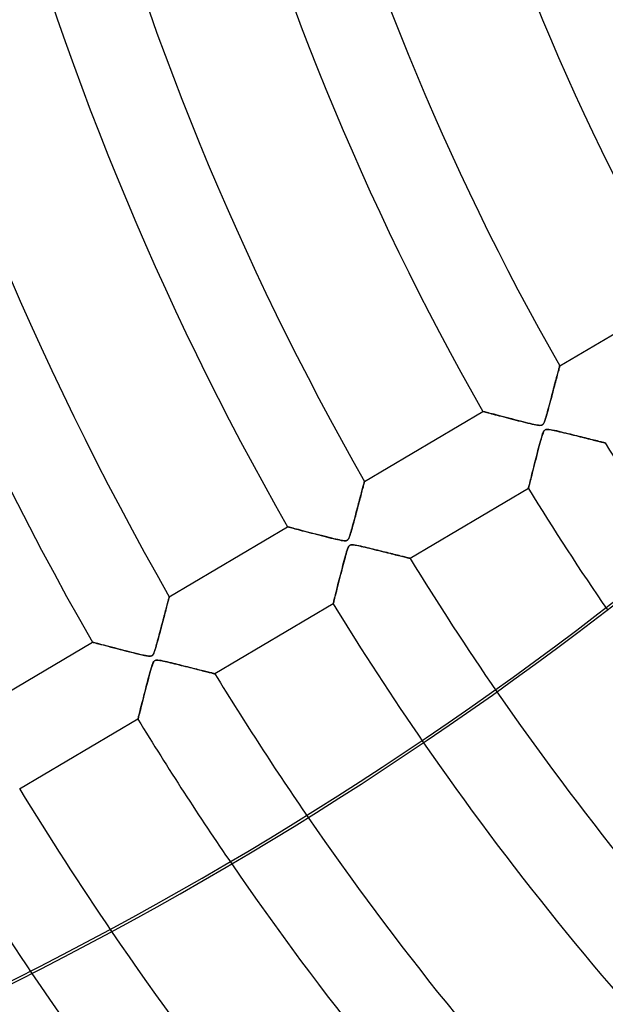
# Model space of a CAD drawing. Header units: millimetres. Extents: x -625 to 625, y -625 to 625.
# Tile 5 of 59: x -320 to -255, y -219 to -109. Entities that reach past the tile are written whole.
import ezdxf

# ---------------------------------------------------------------- set-up
doc = ezdxf.new("R2010")
doc.units = ezdxf.units.MM
doc.layers.add('HIDDEN', color=7, linetype='Continuous')
doc.layers.add('THICK', color=7, linetype='Continuous')

msp = doc.modelspace()

# ---------------------------------------------------------------- linework, layer by layer
at = {"layer": 'HIDDEN'}
for p, q in [((-259.79, -147.83), (-246.58, -140.02)), ((-259.95, -148.42), (-259.99, -148.56)), ((-259.97, -148.51), (-259.94, -148.38)), ((-259.91, -148.29), (-259.95, -148.42)), ((-259.94, -148.38), (-259.91, -148.25)), ((-259.91, -148.25), (-259.88, -148.15)), ((-259.88, -148.17), (-259.91, -148.29)), ((-259.88, -148.15), (-259.85, -148.05)), ((-259.86, -148.07), (-259.88, -148.17)), ((-259.83, -147.99), (-259.86, -148.07)), ((-259.85, -148.05), (-259.83, -147.97)), ((-259.83, -147.97), (-259.82, -147.91)), ((-259.82, -147.92), (-259.83, -147.99)), ((-259.8, -147.87), (-259.82, -147.92)), ((-259.82, -147.91), (-259.8, -147.87)), ((-259.79, -147.83), (-259.8, -147.84)), ((-259.8, -147.84), (-259.79, -147.83)), ((-259.8, -147.84), (-259.8, -147.87)), ((-259.8, -147.87), (-259.8, -147.84)), ((-260.3, -149.74), (-260.25, -149.53)), ((-260.22, -149.44), (-260.28, -149.64)), ((-260.25, -149.53), (-260.2, -149.34)), ((-260.17, -149.25), (-260.22, -149.44)), ((-260.2, -149.34), (-260.15, -149.16)), ((-260.12, -149.06), (-260.17, -149.25)), ((-260.15, -149.16), (-260.1, -148.98)), ((-260.07, -148.88), (-260.12, -149.06)), ((-260.1, -148.98), (-260.06, -148.81)), ((-260.03, -148.71), (-260.07, -148.88)), ((-260.06, -148.81), (-260.01, -148.66)), ((-259.99, -148.56), (-260.03, -148.71)), ((-260.01, -148.66), (-259.97, -148.51)), ((-260.6, -150.87), (-260.54, -150.62)), ((-260.51, -150.52), (-260.57, -150.75)), ((-260.54, -150.62), (-260.47, -150.39)), ((-260.45, -150.29), (-260.51, -150.52)), ((-260.47, -150.39), (-260.41, -150.16)), ((-260.39, -150.07), (-260.45, -150.29)), ((-260.41, -150.16), (-260.36, -149.95)), ((-260.33, -149.85), (-260.39, -150.07)), ((-260.36, -149.95), (-260.3, -149.74)), ((-260.28, -149.64), (-260.33, -149.85)), ((-260.82, -151.71), (-260.89, -151.96)), ((-260.87, -151.9), (-260.8, -151.63)), ((-260.76, -151.47), (-260.82, -151.71)), ((-260.8, -151.63), (-260.73, -151.37)), ((-260.69, -151.22), (-260.76, -151.47)), ((-260.73, -151.37), (-260.67, -151.11)), ((-260.63, -150.98), (-260.69, -151.22)), ((-260.67, -151.11), (-260.6, -150.87)), ((-260.57, -150.75), (-260.63, -150.98)), ((-261.09, -152.72), (-261.16, -152.97)), ((-261.15, -152.91), (-261.08, -152.68)), ((-261.03, -152.47), (-261.09, -152.72)), ((-261.08, -152.68), (-261.02, -152.43)), ((-260.96, -152.21), (-261.03, -152.47)), ((-261.02, -152.43), (-260.95, -152.17)), ((-260.89, -151.96), (-260.96, -152.21)), ((-260.95, -152.17), (-260.87, -151.9)), ((-281.59, -160.73), (-268.38, -152.91)), ((-268.37, -152.92), (-268.38, -152.91)), ((-268.38, -152.91), (-268.37, -152.92)), ((-268.33, -152.93), (-268.37, -152.92)), ((-268.37, -152.92), (-268.33, -152.93)), ((-268.26, -152.95), (-268.33, -152.93)), ((-268.33, -152.93), (-268.27, -152.94)), ((-268.27, -152.94), (-268.18, -152.97)), ((-268.16, -152.97), (-268.26, -152.95)), ((-268.18, -152.97), (-268.07, -153)), ((-268.04, -153), (-268.16, -152.97)), ((-268.07, -153), (-267.93, -153.03)), ((-267.9, -153.04), (-268.04, -153)), ((-267.93, -153.03), (-267.78, -153.07)), ((-267.73, -153.09), (-267.9, -153.04)), ((-267.78, -153.07), (-267.61, -153.12)), ((-267.55, -153.13), (-267.73, -153.09)), ((-267.61, -153.12), (-267.43, -153.17)), ((-267.35, -153.19), (-267.55, -153.13)), ((-267.43, -153.17), (-267.22, -153.22)), ((-267.13, -153.24), (-267.35, -153.19)), ((-267.22, -153.22), (-267.01, -153.28)), ((-266.89, -153.31), (-267.13, -153.24)), ((-267.01, -153.28), (-266.78, -153.34)), ((-266.64, -153.37), (-266.89, -153.31)), ((-266.78, -153.34), (-266.54, -153.4)), ((-266.37, -153.44), (-266.64, -153.37)), ((-266.54, -153.4), (-266.3, -153.46)), ((-266.09, -153.52), (-266.37, -153.44)), ((-266.3, -153.46), (-266.04, -153.53)), ((-265.79, -153.59), (-266.09, -153.52)), ((-266.04, -153.53), (-265.78, -153.6)), ((-265.48, -153.67), (-265.79, -153.59)), ((-265.78, -153.6), (-265.51, -153.67)), ((-265.51, -153.67), (-265.24, -153.74)), ((-265.15, -153.76), (-265.48, -153.67)), ((-265.24, -153.74), (-264.96, -153.81)), ((-264.82, -153.84), (-265.15, -153.76)), ((-264.96, -153.81), (-264.69, -153.88)), ((-264.5, -153.93), (-264.82, -153.84)), ((-264.69, -153.88), (-264.42, -153.95)), ((-264.19, -154), (-264.5, -153.93)), ((-264.42, -153.95), (-264.15, -154.01)), ((-263.89, -154.08), (-264.19, -154)), ((-261.44, -153.92), (-261.51, -154.09)), ((-261.51, -154.09), (-261.46, -153.97)), ((-261.46, -153.97), (-261.42, -153.84)), ((-261.38, -153.71), (-261.44, -153.92)), ((-261.42, -153.84), (-261.37, -153.69)), ((-261.31, -153.48), (-261.38, -153.71)), ((-261.37, -153.69), (-261.32, -153.52)), ((-261.32, -153.52), (-261.27, -153.34)), ((-261.23, -153.23), (-261.31, -153.48)), ((-261.27, -153.34), (-261.21, -153.13)), ((-261.16, -152.97), (-261.23, -153.23)), ((-261.21, -153.13), (-261.15, -152.91)), ((-264.15, -154.01), (-263.88, -154.08)), ((-263.6, -154.15), (-263.89, -154.08)), ((-263.88, -154.08), (-263.62, -154.15)), ((-263.62, -154.15), (-263.36, -154.21)), ((-263.34, -154.22), (-263.6, -154.15)), ((-263.36, -154.21), (-263.11, -154.27)), ((-263.09, -154.28), (-263.34, -154.22)), ((-263.11, -154.27), (-262.87, -154.33)), ((-262.87, -154.33), (-263.09, -154.28)), ((-262.67, -154.37), (-262.87, -154.33)), ((-262.87, -154.33), (-262.65, -154.38)), ((-262.49, -154.41), (-262.67, -154.37)), ((-262.65, -154.38), (-262.45, -154.42)), ((-262.32, -154.44), (-262.49, -154.41)), ((-262.45, -154.42), (-262.28, -154.45)), ((-262.17, -154.46), (-262.32, -154.44)), ((-262.28, -154.45), (-262.12, -154.47)), ((-262.03, -154.48), (-262.17, -154.46)), ((-262.12, -154.47), (-262, -154.48)), ((-261.92, -154.48), (-262.03, -154.48)), ((-262, -154.48), (-261.89, -154.47)), ((-261.82, -154.46), (-261.92, -154.48)), ((-261.89, -154.47), (-261.8, -154.45)), ((-261.75, -154.43), (-261.82, -154.46)), ((-261.8, -154.45), (-261.73, -154.42)), ((-261.68, -154.38), (-261.75, -154.43)), ((-261.73, -154.42), (-261.67, -154.37)), ((-261.63, -154.32), (-261.68, -154.38)), ((-261.67, -154.37), (-261.61, -154.3)), ((-261.57, -154.22), (-261.63, -154.32)), ((-261.61, -154.3), (-261.56, -154.21)), ((-261.55, -155.1), (-261.6, -155.2)), ((-261.59, -155.17), (-261.53, -155.08)), ((-261.51, -154.09), (-261.57, -154.22)), ((-261.56, -154.21), (-261.51, -154.09)), ((-261.49, -155.03), (-261.55, -155.1)), ((-261.53, -155.08), (-261.47, -155.01)), ((-261.43, -154.98), (-261.49, -155.03)), ((-261.47, -155.01), (-261.41, -154.96)), ((-261.35, -154.94), (-261.43, -154.98)), ((-261.41, -154.96), (-261.33, -154.93)), ((-261.27, -154.92), (-261.35, -154.94)), ((-261.33, -154.93), (-261.25, -154.92)), ((-261.16, -154.92), (-261.27, -154.92)), ((-261.25, -154.92), (-261.14, -154.92)), ((-261.01, -154.93), (-261.16, -154.92)), ((-261.14, -154.92), (-261.02, -154.93)), ((-261.02, -154.93), (-260.89, -154.95)), ((-260.83, -154.96), (-261.01, -154.93)), ((-260.89, -154.95), (-260.75, -154.97)), ((-260.62, -155), (-260.83, -154.96)), ((-260.75, -154.97), (-260.6, -155)), ((-260.38, -155.05), (-260.62, -155)), ((-260.6, -155), (-260.43, -155.04)), ((-260.43, -155.04), (-260.24, -155.08)), ((-260.12, -155.1), (-260.38, -155.05)), ((-260.24, -155.08), (-260.03, -155.13)), ((-259.87, -155.16), (-260.12, -155.1)), ((-261.87, -156), (-261.94, -156.22)), ((-261.94, -156.24), (-261.88, -156.01)), ((-261.88, -156.01), (-261.81, -155.79)), ((-261.82, -155.81), (-261.87, -156)), ((-261.77, -155.63), (-261.82, -155.81)), ((-261.81, -155.79), (-261.75, -155.6)), ((-261.71, -155.47), (-261.77, -155.63)), ((-261.75, -155.6), (-261.7, -155.43)), ((-261.66, -155.33), (-261.71, -155.47)), ((-261.7, -155.43), (-261.64, -155.29)), ((-261.6, -155.2), (-261.66, -155.33)), ((-261.64, -155.29), (-261.59, -155.17)), ((-260.03, -155.13), (-259.81, -155.18)), ((-259.61, -155.23), (-259.87, -155.16)), ((-259.81, -155.18), (-259.57, -155.24)), ((-259.36, -155.29), (-259.61, -155.23)), ((-259.57, -155.24), (-259.32, -155.3)), ((-259.1, -155.35), (-259.36, -155.29)), ((-259.32, -155.3), (-259.06, -155.36)), ((-258.85, -155.41), (-259.1, -155.35)), ((-259.06, -155.36), (-258.79, -155.43)), ((-258.6, -155.47), (-258.85, -155.41)), ((-258.79, -155.43), (-258.52, -155.49)), ((-258.35, -155.53), (-258.6, -155.47)), ((-258.52, -155.49), (-258.26, -155.56)), ((-258.11, -155.6), (-258.35, -155.53)), ((-258.26, -155.56), (-258, -155.62)), ((-257.87, -155.66), (-258.11, -155.6)), ((-258, -155.62), (-257.75, -155.68)), ((-257.63, -155.71), (-257.87, -155.66)), ((-257.75, -155.68), (-257.51, -155.74)), ((-257.4, -155.77), (-257.63, -155.71)), ((-257.51, -155.74), (-257.27, -155.8)), ((-257.17, -155.83), (-257.4, -155.77)), ((-257.27, -155.8), (-257.04, -155.86)), ((-256.95, -155.88), (-257.17, -155.83)), ((-257.04, -155.86), (-256.83, -155.91)), ((-256.73, -155.94), (-256.95, -155.88)), ((-256.83, -155.91), (-256.61, -155.97)), ((-256.52, -155.99), (-256.73, -155.94)), ((-256.61, -155.97), (-256.41, -156.02)), ((-256.32, -156.04), (-256.52, -155.99)), ((-256.41, -156.02), (-256.22, -156.06)), ((-256.12, -156.09), (-256.32, -156.04)), ((-256.22, -156.06), (-256.03, -156.11)), ((-255.94, -156.14), (-256.12, -156.09)), ((-256.03, -156.11), (-255.86, -156.15)), ((-255.76, -156.18), (-255.94, -156.14)), ((-255.86, -156.15), (-255.69, -156.2)), ((-255.59, -156.22), (-255.76, -156.18)), ((-255.69, -156.2), (-255.53, -156.24)), ((-262.29, -157.55), (-262.22, -157.28)), ((-262.15, -157.02), (-262.23, -157.32)), ((-262.22, -157.28), (-262.15, -157.01)), ((-262.08, -156.74), (-262.15, -157.02)), ((-262.15, -157.01), (-262.08, -156.75)), ((-262, -156.47), (-262.08, -156.74)), ((-262.08, -156.75), (-262.01, -156.49)), ((-262.01, -156.49), (-261.94, -156.24)), ((-261.94, -156.22), (-262, -156.47)), ((-255.43, -156.26), (-255.59, -156.22)), ((-255.53, -156.24), (-255.38, -156.27)), ((-255.29, -156.3), (-255.43, -156.26)), ((-255.38, -156.27), (-255.25, -156.31)), ((-255.16, -156.33), (-255.29, -156.3)), ((-255.25, -156.31), (-255.13, -156.34)), ((-255.04, -156.36), (-255.16, -156.33)), ((-255.13, -156.34), (-255.02, -156.36)), ((-254.94, -156.38), (-255.04, -156.36)), ((-255.02, -156.36), (-254.92, -156.39)), ((-254.86, -156.4), (-254.94, -156.38)), ((-254.92, -156.39), (-254.85, -156.4)), ((-254.79, -156.42), (-254.86, -156.4)), ((-254.85, -156.4), (-254.78, -156.42)), ((-254.74, -156.43), (-254.79, -156.42)), ((-254.78, -156.42), (-254.74, -156.43)), ((-254.74, -156.43), (-254.71, -156.44)), ((-254.71, -156.44), (-254.74, -156.43)), ((-254.71, -156.44), (-254.7, -156.44)), ((-254.7, -156.44), (-254.71, -156.44)), ((-262.57, -158.64), (-262.5, -158.37)), ((-262.48, -158.28), (-262.56, -158.6)), ((-262.5, -158.37), (-262.43, -158.09)), ((-262.39, -157.95), (-262.48, -158.28)), ((-262.43, -158.09), (-262.36, -157.82)), ((-262.31, -157.63), (-262.39, -157.95)), ((-262.36, -157.82), (-262.29, -157.55)), ((-262.23, -157.32), (-262.31, -157.63)), ((-262.79, -159.5), (-262.86, -159.77)), ((-262.83, -159.67), (-262.77, -159.43)), ((-262.72, -159.22), (-262.79, -159.5)), ((-262.77, -159.43), (-262.7, -159.17)), ((-262.64, -158.92), (-262.72, -159.22)), ((-262.7, -159.17), (-262.64, -158.91)), ((-262.56, -158.6), (-262.64, -158.92)), ((-262.64, -158.91), (-262.57, -158.64)), ((-263.1, -160.75), (-263.05, -160.56)), ((-263.03, -160.48), (-263.08, -160.68)), ((-263.05, -160.56), (-263, -160.36)), ((-262.98, -160.26), (-263.03, -160.48)), ((-263, -160.36), (-262.95, -160.14)), ((-262.92, -160.02), (-262.98, -160.26)), ((-262.95, -160.14), (-262.89, -159.91)), ((-262.86, -159.77), (-262.92, -160.02)), ((-262.89, -159.91), (-262.83, -159.67)), ((-281.89, -161.84), (-281.85, -161.68)), ((-281.84, -161.64), (-281.88, -161.79)), ((-281.85, -161.68), (-281.81, -161.52)), ((-281.8, -161.49), (-281.84, -161.64)), ((-281.81, -161.52), (-281.77, -161.38)), ((-281.76, -161.36), (-281.8, -161.49)), ((-281.77, -161.38), (-281.73, -161.25)), ((-281.73, -161.23), (-281.76, -161.36)), ((-281.7, -161.12), (-281.73, -161.23)), ((-281.73, -161.25), (-281.7, -161.13)), ((-281.67, -161.02), (-281.7, -161.12)), ((-281.7, -161.13), (-281.67, -161.03)), ((-281.65, -160.93), (-281.67, -161.02)), ((-281.67, -161.03), (-281.65, -160.94)), ((-281.63, -160.86), (-281.65, -160.93)), ((-281.65, -160.94), (-281.63, -160.86)), ((-281.61, -160.8), (-281.63, -160.86)), ((-281.63, -160.86), (-281.62, -160.8)), ((-281.62, -160.8), (-281.6, -160.76)), ((-281.6, -160.76), (-281.61, -160.8)), ((-281.59, -160.73), (-281.6, -160.73)), ((-281.6, -160.73), (-281.6, -160.76)), ((-281.6, -160.76), (-281.6, -160.73)), ((-281.6, -160.73), (-281.59, -160.73)), ((-263.29, -161.52), (-276.5, -169.33)), ((-263.28, -161.46), (-263.29, -161.51)), ((-263.29, -161.51), (-263.28, -161.47)), ((-263.29, -161.52), (-263.29, -161.51)), ((-263.29, -161.51), (-263.29, -161.52)), ((-263.26, -161.39), (-263.28, -161.46)), ((-263.28, -161.47), (-263.27, -161.4)), ((-263.27, -161.4), (-263.24, -161.32)), ((-263.24, -161.3), (-263.26, -161.39)), ((-263.21, -161.17), (-263.24, -161.3)), ((-263.24, -161.32), (-263.22, -161.2)), ((-263.22, -161.2), (-263.18, -161.07)), ((-263.17, -161.03), (-263.21, -161.17)), ((-263.18, -161.07), (-263.14, -160.92)), ((-263.13, -160.86), (-263.17, -161.03)), ((-263.14, -160.92), (-263.1, -160.75)), ((-263.08, -160.68), (-263.13, -160.86)), ((-282.2, -163), (-282.14, -162.78)), ((-282.11, -162.68), (-282.17, -162.88)), ((-282.14, -162.78), (-282.09, -162.58)), ((-282.06, -162.49), (-282.11, -162.68)), ((-282.09, -162.58), (-282.03, -162.38)), ((-282.01, -162.31), (-282.06, -162.49)), ((-282.03, -162.38), (-281.98, -162.19)), ((-281.97, -162.13), (-282.01, -162.31)), ((-281.98, -162.19), (-281.94, -162.01)), ((-281.92, -161.96), (-281.97, -162.13)), ((-281.94, -162.01), (-281.89, -161.84)), ((-281.88, -161.79), (-281.92, -161.96)), ((-282.44, -163.93), (-282.38, -163.69)), ((-282.39, -163.71), (-282.44, -163.93)), ((-282.33, -163.5), (-282.39, -163.71)), ((-282.38, -163.69), (-282.32, -163.45)), ((-282.27, -163.29), (-282.33, -163.5)), ((-282.32, -163.45), (-282.26, -163.22)), ((-282.22, -163.08), (-282.27, -163.29)), ((-282.26, -163.22), (-282.2, -163)), ((-282.17, -162.88), (-282.22, -163.08)), ((-282.79, -165.24), (-282.72, -164.98)), ((-282.68, -164.82), (-282.74, -165.05)), ((-282.72, -164.98), (-282.65, -164.71)), ((-282.62, -164.6), (-282.68, -164.82)), ((-282.65, -164.71), (-282.58, -164.44)), ((-282.56, -164.37), (-282.62, -164.6)), ((-282.58, -164.44), (-282.51, -164.18)), ((-282.5, -164.15), (-282.56, -164.37)), ((-282.51, -164.18), (-282.44, -163.93)), ((-282.44, -163.93), (-282.5, -164.15)), ((-303.4, -173.62), (-290.19, -165.81)), ((-290.17, -165.81), (-290.19, -165.81)), ((-290.19, -165.81), (-290.17, -165.81)), ((-290.13, -165.82), (-290.17, -165.81)), ((-290.17, -165.81), (-290.13, -165.82)), ((-290.07, -165.84), (-290.13, -165.82)), ((-290.13, -165.82), (-290.06, -165.84)), ((-289.97, -165.86), (-290.07, -165.84)), ((-290.06, -165.84), (-289.97, -165.86)), ((-289.86, -165.89), (-289.97, -165.86)), ((-289.97, -165.86), (-289.86, -165.89)), ((-289.72, -165.93), (-289.86, -165.89)), ((-289.86, -165.89), (-289.72, -165.93)), ((-289.57, -165.97), (-289.72, -165.93)), ((-289.72, -165.93), (-289.56, -165.97)), ((-289.39, -166.02), (-289.57, -165.97)), ((-289.56, -165.97), (-289.39, -166.02)), ((-289.2, -166.07), (-289.39, -166.02)), ((-289.39, -166.02), (-289.2, -166.07)), ((-288.98, -166.12), (-289.2, -166.07)), ((-289.2, -166.07), (-288.99, -166.12)), ((-282.99, -165.97), (-283.06, -166.2)), ((-283.04, -166.16), (-282.99, -165.95)), ((-282.99, -165.95), (-282.92, -165.72)), ((-282.93, -165.74), (-282.99, -165.97)), ((-282.87, -165.51), (-282.93, -165.74)), ((-282.92, -165.72), (-282.86, -165.49)), ((-282.8, -165.28), (-282.87, -165.51)), ((-282.86, -165.49), (-282.79, -165.24)), ((-282.74, -165.05), (-282.8, -165.28)), ((-288.99, -166.12), (-288.77, -166.18)), ((-288.75, -166.18), (-288.98, -166.12)), ((-288.77, -166.18), (-288.54, -166.24)), ((-288.51, -166.25), (-288.75, -166.18)), ((-288.54, -166.24), (-288.3, -166.3)), ((-288.24, -166.32), (-288.51, -166.25)), ((-288.3, -166.3), (-288.05, -166.37)), ((-287.96, -166.39), (-288.24, -166.32)), ((-288.05, -166.37), (-287.79, -166.43)), ((-287.66, -166.47), (-287.96, -166.39)), ((-287.79, -166.43), (-287.52, -166.5)), ((-287.35, -166.55), (-287.66, -166.47)), ((-287.52, -166.5), (-287.25, -166.57)), ((-287.03, -166.63), (-287.35, -166.55)), ((-287.25, -166.57), (-286.98, -166.64)), ((-286.72, -166.71), (-287.03, -166.63)), ((-286.98, -166.64), (-286.7, -166.71)), ((-286.41, -166.79), (-286.72, -166.71)), ((-286.7, -166.71), (-286.43, -166.78)), ((-286.43, -166.78), (-286.15, -166.85)), ((-286.11, -166.87), (-286.41, -166.79)), ((-286.15, -166.85), (-285.88, -166.92)), ((-285.81, -166.94), (-286.11, -166.87)), ((-285.88, -166.92), (-285.61, -166.99)), ((-285.53, -167.01), (-285.81, -166.94)), ((-285.61, -166.99), (-285.35, -167.06)), ((-285.26, -167.08), (-285.53, -167.01)), ((-285.35, -167.06), (-285.09, -167.12)), ((-285.01, -167.14), (-285.26, -167.08)), ((-285.09, -167.12), (-284.83, -167.18)), ((-284.78, -167.19), (-285.01, -167.14)), ((-284.83, -167.18), (-284.6, -167.23)), ((-284.57, -167.24), (-284.78, -167.19)), ((-283.42, -167.2), (-283.47, -167.27)), ((-283.44, -167.23), (-283.39, -167.16)), ((-283.36, -167.11), (-283.42, -167.2)), ((-283.39, -167.16), (-283.34, -167.06)), ((-283.31, -166.98), (-283.36, -167.11)), ((-283.34, -167.06), (-283.29, -166.94)), ((-283.25, -166.83), (-283.31, -166.98)), ((-283.29, -166.94), (-283.24, -166.81)), ((-283.19, -166.64), (-283.25, -166.83)), ((-283.24, -166.81), (-283.2, -166.68)), ((-283.2, -166.68), (-283.15, -166.52)), ((-283.12, -166.43), (-283.19, -166.64)), ((-283.15, -166.52), (-283.1, -166.35)), ((-283.06, -166.2), (-283.12, -166.43)), ((-283.1, -166.35), (-283.04, -166.16)), ((-284.6, -167.23), (-284.38, -167.28)), ((-284.38, -167.28), (-284.57, -167.24)), ((-284.21, -167.32), (-284.38, -167.28)), ((-284.38, -167.28), (-284.19, -167.32)), ((-284.05, -167.34), (-284.21, -167.32)), ((-284.19, -167.32), (-284.02, -167.35)), ((-283.9, -167.36), (-284.05, -167.34)), ((-284.02, -167.35), (-283.88, -167.37)), ((-283.78, -167.37), (-283.9, -167.36)), ((-283.88, -167.37), (-283.75, -167.37)), ((-283.68, -167.36), (-283.78, -167.37)), ((-283.75, -167.37), (-283.65, -167.36)), ((-283.6, -167.35), (-283.68, -167.36)), ((-283.65, -167.36), (-283.57, -167.33)), ((-283.53, -167.31), (-283.6, -167.35)), ((-283.57, -167.33), (-283.5, -167.29)), ((-283.49, -168.29), (-283.54, -168.45)), ((-283.47, -167.27), (-283.53, -167.31)), ((-283.53, -168.43), (-283.48, -168.27)), ((-283.5, -167.29), (-283.44, -167.23)), ((-283.43, -168.16), (-283.49, -168.29)), ((-283.48, -168.27), (-283.42, -168.13)), ((-283.38, -168.05), (-283.43, -168.16)), ((-283.42, -168.13), (-283.37, -168.02)), ((-283.33, -167.96), (-283.38, -168.05)), ((-283.37, -168.02), (-283.31, -167.94)), ((-283.27, -167.9), (-283.33, -167.96)), ((-283.31, -167.94), (-283.25, -167.88)), ((-283.21, -167.86), (-283.27, -167.9)), ((-283.25, -167.88), (-283.18, -167.84)), ((-283.14, -167.83), (-283.21, -167.86)), ((-283.18, -167.84), (-283.1, -167.82)), ((-283.06, -167.81), (-283.14, -167.83)), ((-283.1, -167.82), (-283, -167.81)), ((-282.95, -167.81), (-283.06, -167.81)), ((-283, -167.81), (-282.89, -167.81)), ((-282.81, -167.82), (-282.95, -167.81)), ((-282.89, -167.81), (-282.77, -167.83)), ((-282.65, -167.84), (-282.81, -167.82)), ((-282.77, -167.83), (-282.63, -167.85)), ((-282.45, -167.88), (-282.65, -167.84)), ((-282.63, -167.85), (-282.49, -167.87)), ((-282.49, -167.87), (-282.33, -167.9)), ((-282.24, -167.92), (-282.45, -167.88)), ((-282.33, -167.9), (-282.16, -167.94)), ((-282.01, -167.98), (-282.24, -167.92)), ((-282.16, -167.94), (-281.96, -167.99)), ((-281.78, -168.03), (-282.01, -167.98)), ((-281.96, -167.99), (-281.75, -168.04)), ((-281.54, -168.08), (-281.78, -168.03)), ((-281.75, -168.04), (-281.52, -168.09)), ((-281.31, -168.14), (-281.54, -168.08)), ((-281.52, -168.09), (-281.28, -168.15)), ((-281.08, -168.2), (-281.31, -168.14)), ((-281.28, -168.15), (-281.03, -168.21)), ((-280.85, -168.25), (-281.08, -168.2)), ((-281.03, -168.21), (-280.77, -168.27)), ((-280.62, -168.31), (-280.85, -168.25)), ((-280.77, -168.27), (-280.5, -168.34)), ((-283.86, -169.57), (-283.79, -169.31)), ((-283.77, -169.24), (-283.84, -169.49)), ((-283.79, -169.31), (-283.72, -169.06)), ((-283.71, -169.01), (-283.77, -169.24)), ((-283.72, -169.06), (-283.65, -168.83)), ((-283.65, -168.81), (-283.71, -169.01)), ((-283.65, -168.83), (-283.59, -168.62)), ((-283.59, -168.62), (-283.65, -168.81)), ((-283.59, -168.62), (-283.53, -168.43)), ((-283.54, -168.45), (-283.59, -168.62)), ((-280.39, -168.37), (-280.62, -168.31)), ((-280.5, -168.34), (-280.24, -168.41)), ((-280.16, -168.42), (-280.39, -168.37)), ((-280.24, -168.41), (-279.98, -168.47)), ((-279.94, -168.48), (-280.16, -168.42)), ((-279.98, -168.47), (-279.72, -168.53)), ((-279.72, -168.53), (-279.94, -168.48)), ((-279.72, -168.53), (-279.48, -168.59)), ((-279.5, -168.59), (-279.72, -168.53)), ((-279.29, -168.64), (-279.5, -168.59)), ((-279.48, -168.59), (-279.24, -168.65)), ((-279.08, -168.69), (-279.29, -168.64)), ((-279.24, -168.65), (-279.01, -168.71)), ((-278.87, -168.75), (-279.08, -168.69)), ((-279.01, -168.71), (-278.78, -168.77)), ((-278.67, -168.8), (-278.87, -168.75)), ((-278.78, -168.77), (-278.57, -168.82)), ((-278.47, -168.84), (-278.67, -168.8)), ((-278.57, -168.82), (-278.36, -168.87)), ((-278.28, -168.89), (-278.47, -168.84)), ((-278.36, -168.87), (-278.16, -168.92)), ((-278.09, -168.94), (-278.28, -168.89)), ((-278.16, -168.92), (-277.98, -168.97)), ((-277.91, -168.98), (-278.09, -168.94)), ((-277.98, -168.97), (-277.79, -169.01)), ((-277.74, -169.03), (-277.91, -168.98)), ((-277.79, -169.01), (-277.62, -169.06)), ((-277.58, -169.07), (-277.74, -169.03)), ((-277.62, -169.06), (-277.46, -169.1)), ((-277.42, -169.11), (-277.58, -169.07)), ((-277.46, -169.1), (-277.3, -169.13)), ((-277.27, -169.14), (-277.42, -169.11)), ((-277.3, -169.13), (-277.16, -169.17)), ((-277.14, -169.18), (-277.27, -169.14)), ((-277.16, -169.17), (-277.03, -169.2)), ((-277.01, -169.21), (-277.14, -169.18)), ((-277.03, -169.2), (-276.91, -169.23)), ((-276.9, -169.24), (-277.01, -169.21)), ((-276.91, -169.23), (-276.81, -169.26)), ((-276.8, -169.26), (-276.9, -169.24)), ((-276.81, -169.26), (-276.72, -169.28)), ((-276.71, -169.28), (-276.8, -169.26)), ((-276.72, -169.28), (-276.64, -169.3)), ((-276.64, -169.3), (-276.71, -169.28)), ((-276.64, -169.3), (-276.58, -169.31)), ((-276.58, -169.31), (-276.64, -169.3)), ((-276.58, -169.31), (-276.54, -169.32)), ((-276.54, -169.32), (-276.58, -169.31)), ((-276.54, -169.32), (-276.51, -169.33)), ((-276.51, -169.33), (-276.54, -169.32)), ((-276.51, -169.33), (-276.5, -169.33)), ((-276.5, -169.33), (-276.51, -169.33)), ((-284.06, -170.33), (-284.14, -170.63)), ((-284.14, -170.65), (-284.07, -170.37)), ((-284.07, -170.37), (-284, -170.1)), ((-283.98, -170.03), (-284.06, -170.33)), ((-284, -170.1), (-283.93, -169.84)), ((-283.91, -169.75), (-283.98, -170.03)), ((-283.93, -169.84), (-283.86, -169.57)), ((-283.84, -169.49), (-283.91, -169.75)), ((-284.38, -171.57), (-284.46, -171.89)), ((-284.42, -171.74), (-284.35, -171.47)), ((-284.3, -171.26), (-284.38, -171.57)), ((-284.35, -171.47), (-284.28, -171.2)), ((-284.22, -170.94), (-284.3, -171.26)), ((-284.28, -171.2), (-284.21, -170.92)), ((-284.14, -170.63), (-284.22, -170.94)), ((-284.21, -170.92), (-284.14, -170.65)), ((-284.68, -172.76), (-284.62, -172.52)), ((-284.61, -172.47), (-284.67, -172.73)), ((-284.62, -172.52), (-284.56, -172.27)), ((-284.53, -172.19), (-284.61, -172.47)), ((-284.56, -172.27), (-284.49, -172.01)), ((-284.46, -171.89), (-284.53, -172.19)), ((-284.49, -172.01), (-284.42, -171.74)), ((-303.44, -173.8), (-303.47, -173.88)), ((-303.45, -173.82), (-303.43, -173.75)), ((-303.43, -173.74), (-303.44, -173.8)), ((-303.41, -173.69), (-303.43, -173.74)), ((-303.43, -173.75), (-303.42, -173.69)), ((-303.42, -173.69), (-303.4, -173.65)), ((-303.4, -173.65), (-303.41, -173.69)), ((-303.4, -173.62), (-303.4, -173.63)), ((-303.4, -173.63), (-303.4, -173.62)), ((-303.4, -173.63), (-303.4, -173.65)), ((-303.4, -173.65), (-303.4, -173.63)), ((-284.98, -173.95), (-284.94, -173.79)), ((-284.94, -173.79), (-284.98, -173.95)), ((-284.94, -173.79), (-284.89, -173.61)), ((-284.9, -173.61), (-284.94, -173.79)), ((-284.85, -173.42), (-284.9, -173.61)), ((-284.89, -173.61), (-284.85, -173.42)), ((-284.85, -173.42), (-284.79, -173.21)), ((-284.79, -173.21), (-284.85, -173.42)), ((-284.74, -172.98), (-284.79, -173.21)), ((-284.79, -173.21), (-284.74, -172.99)), ((-284.67, -172.73), (-284.74, -172.98)), ((-284.74, -172.99), (-284.68, -172.76)), ((-303.76, -175.01), (-303.72, -174.84)), ((-303.7, -174.76), (-303.74, -174.93)), ((-303.72, -174.84), (-303.68, -174.68)), ((-303.66, -174.61), (-303.7, -174.76)), ((-303.68, -174.68), (-303.64, -174.52)), ((-303.62, -174.46), (-303.66, -174.61)), ((-303.64, -174.52), (-303.6, -174.38)), ((-303.58, -174.32), (-303.62, -174.46)), ((-303.6, -174.38), (-303.56, -174.24)), ((-303.55, -174.2), (-303.58, -174.32)), ((-303.56, -174.24), (-303.53, -174.12)), ((-303.52, -174.08), (-303.55, -174.2)), ((-303.53, -174.12), (-303.5, -174.01)), ((-303.49, -173.98), (-303.52, -174.08)), ((-303.5, -174.01), (-303.47, -173.91)), ((-303.47, -173.88), (-303.49, -173.98)), ((-303.47, -173.91), (-303.45, -173.82)), ((-285.1, -174.41), (-298.3, -182.23)), ((-285.1, -174.41), (-285.09, -174.4)), ((-285.09, -174.4), (-285.1, -174.41)), ((-285.09, -174.4), (-285.08, -174.36)), ((-285.08, -174.36), (-285.09, -174.4)), ((-285.08, -174.36), (-285.07, -174.29)), ((-285.07, -174.29), (-285.08, -174.36)), ((-285.07, -174.29), (-285.04, -174.2)), ((-285.04, -174.2), (-285.07, -174.29)), ((-285.04, -174.2), (-285.01, -174.08)), ((-285.01, -174.09), (-285.04, -174.2)), ((-285.01, -174.08), (-284.98, -173.95)), ((-284.98, -173.95), (-285.01, -174.09)), ((-304.07, -176.19), (-304.02, -175.97)), ((-303.98, -175.84), (-304.04, -176.04)), ((-304.02, -175.97), (-303.96, -175.76)), ((-303.93, -175.65), (-303.98, -175.84)), ((-303.96, -175.76), (-303.91, -175.56)), ((-303.88, -175.46), (-303.93, -175.65)), ((-303.91, -175.56), (-303.86, -175.37)), ((-303.83, -175.27), (-303.88, -175.46)), ((-303.86, -175.37), (-303.81, -175.19)), ((-303.79, -175.1), (-303.83, -175.27)), ((-303.81, -175.19), (-303.76, -175.01)), ((-303.74, -174.93), (-303.79, -175.1)), ((-304.32, -177.1), (-304.37, -177.32)), ((-304.32, -177.11), (-304.26, -176.87)), ((-304.26, -176.88), (-304.32, -177.1)), ((-304.26, -176.87), (-304.19, -176.63)), ((-304.2, -176.66), (-304.26, -176.88)), ((-304.15, -176.45), (-304.2, -176.66)), ((-304.19, -176.63), (-304.13, -176.41)), ((-304.09, -176.24), (-304.15, -176.45)), ((-304.13, -176.41), (-304.07, -176.19)), ((-304.04, -176.04), (-304.09, -176.24)), ((-304.65, -178.34), (-304.58, -178.1)), ((-304.56, -178), (-304.62, -178.23)), ((-304.58, -178.1), (-304.52, -177.86)), ((-304.49, -177.77), (-304.56, -178)), ((-304.52, -177.86), (-304.45, -177.61)), ((-304.43, -177.54), (-304.49, -177.77)), ((-304.45, -177.61), (-304.38, -177.35)), ((-304.37, -177.32), (-304.43, -177.54)), ((-304.38, -177.35), (-304.32, -177.11)), ((-325.2, -186.51), (-311.99, -178.7)), ((-311.97, -178.7), (-311.99, -178.7)), ((-311.99, -178.7), (-311.97, -178.7)), ((-311.91, -178.72), (-311.97, -178.7)), ((-311.97, -178.7), (-311.9, -178.72)), ((-311.82, -178.74), (-311.91, -178.72)), ((-311.9, -178.72), (-311.8, -178.75)), ((-311.7, -178.78), (-311.82, -178.74)), ((-311.8, -178.75), (-311.67, -178.78)), ((-311.55, -178.82), (-311.7, -178.78)), ((-311.67, -178.78), (-311.49, -178.83)), ((-311.37, -178.86), (-311.55, -178.82)), ((-311.49, -178.83), (-311.29, -178.88)), ((-311.16, -178.92), (-311.37, -178.86)), ((-311.29, -178.88), (-311.06, -178.94)), ((-310.94, -178.98), (-311.16, -178.92)), ((-311.06, -178.94), (-310.8, -179.01)), ((-310.69, -179.04), (-310.94, -178.98)), ((-310.8, -179.01), (-310.52, -179.08)), ((-310.43, -179.11), (-310.69, -179.04)), ((-310.52, -179.08), (-310.23, -179.16)), ((-310.15, -179.18), (-310.43, -179.11)), ((-310.23, -179.16), (-309.91, -179.24)), ((-309.84, -179.26), (-310.15, -179.18)), ((-309.91, -179.24), (-309.58, -179.33)), ((-309.52, -179.34), (-309.84, -179.26)), ((-304.87, -179.15), (-304.94, -179.38)), ((-304.92, -179.33), (-304.87, -179.16)), ((-304.81, -178.92), (-304.87, -179.15)), ((-304.87, -179.16), (-304.82, -178.97)), ((-304.82, -178.97), (-304.77, -178.77)), ((-304.74, -178.69), (-304.81, -178.92)), ((-304.77, -178.77), (-304.71, -178.56)), ((-304.68, -178.46), (-304.74, -178.69)), ((-304.71, -178.56), (-304.65, -178.34)), ((-304.62, -178.23), (-304.68, -178.46)), ((-309.58, -179.33), (-309.24, -179.41)), ((-309.19, -179.43), (-309.52, -179.34)), ((-309.24, -179.41), (-308.9, -179.5)), ((-308.83, -179.52), (-309.19, -179.43)), ((-308.9, -179.5), (-308.54, -179.6)), ((-308.47, -179.61), (-308.83, -179.52)), ((-308.54, -179.6), (-308.19, -179.69)), ((-308.1, -179.71), (-308.47, -179.61)), ((-308.19, -179.69), (-307.84, -179.78)), ((-307.74, -179.8), (-308.1, -179.71)), ((-307.84, -179.78), (-307.48, -179.86)), ((-307.4, -179.88), (-307.74, -179.8)), ((-307.48, -179.86), (-307.14, -179.95)), ((-307.09, -179.96), (-307.4, -179.88)), ((-307.14, -179.95), (-306.8, -180.03)), ((-306.79, -180.03), (-307.09, -179.96)), ((-306.8, -180.03), (-306.47, -180.11)), ((-306.53, -180.1), (-306.79, -180.03)), ((-306.29, -180.15), (-306.53, -180.1)), ((-306.47, -180.11), (-306.18, -180.17)), ((-306.07, -180.2), (-306.29, -180.15)), ((-306.18, -180.17), (-305.93, -180.22)), ((-305.88, -180.23), (-306.07, -180.2)), ((-305.93, -180.22), (-305.73, -180.25)), ((-305.71, -180.25), (-305.88, -180.23)), ((-305.73, -180.25), (-305.59, -180.26)), ((-305.57, -180.26), (-305.71, -180.25)), ((-305.59, -180.26), (-305.49, -180.26)), ((-305.47, -180.25), (-305.57, -180.26)), ((-305.49, -180.26), (-305.41, -180.24)), ((-305.38, -180.23), (-305.47, -180.25)), ((-305.41, -180.24), (-305.35, -180.21)), ((-305.31, -180.19), (-305.38, -180.23)), ((-305.35, -180.21), (-305.29, -180.17)), ((-305.25, -180.13), (-305.31, -180.19)), ((-305.29, -180.17), (-305.24, -180.12)), ((-305.19, -180.05), (-305.25, -180.13)), ((-305.24, -180.12), (-305.19, -180.05)), ((-305.13, -179.93), (-305.19, -180.05)), ((-305.19, -180.05), (-305.14, -179.96)), ((-305.14, -179.96), (-305.1, -179.85)), ((-305.07, -179.77), (-305.13, -179.93)), ((-305.1, -179.85), (-305.05, -179.74)), ((-305, -179.59), (-305.07, -179.77)), ((-305.05, -179.74), (-305.01, -179.61)), ((-305.01, -179.61), (-304.97, -179.48)), ((-304.94, -179.38), (-305, -179.59)), ((-304.97, -179.48), (-304.92, -179.33)), ((-305.36, -181.4), (-305.42, -181.61)), ((-305.39, -181.51), (-305.31, -181.27)), ((-305.29, -181.22), (-305.36, -181.4)), ((-305.31, -181.27), (-305.24, -181.08)), ((-305.23, -181.06), (-305.29, -181.22)), ((-305.24, -181.08), (-305.19, -180.95)), ((-305.18, -180.93), (-305.23, -181.06)), ((-305.19, -180.95), (-305.13, -180.87)), ((-305.12, -180.84), (-305.18, -180.93)), ((-305.13, -180.87), (-305.08, -180.8)), ((-305.06, -180.78), (-305.12, -180.84)), ((-305.08, -180.8), (-305.03, -180.76)), ((-304.98, -180.74), (-305.06, -180.78)), ((-305.03, -180.76), (-304.96, -180.73)), ((-304.9, -180.71), (-304.98, -180.74)), ((-304.96, -180.73), (-304.89, -180.71)), ((-304.8, -180.7), (-304.9, -180.71)), ((-304.89, -180.71), (-304.8, -180.7)), ((-304.8, -180.7), (-304.7, -180.7)), ((-304.67, -180.71), (-304.8, -180.7)), ((-304.7, -180.7), (-304.59, -180.71)), ((-304.5, -180.73), (-304.67, -180.71)), ((-304.59, -180.71), (-304.46, -180.73)), ((-304.31, -180.76), (-304.5, -180.73)), ((-304.46, -180.73), (-304.34, -180.75)), ((-304.34, -180.75), (-304.2, -180.78)), ((-304.1, -180.8), (-304.31, -180.76)), ((-304.2, -180.78), (-304.04, -180.81)), ((-303.87, -180.85), (-304.1, -180.8)), ((-304.04, -180.81), (-303.87, -180.85)), ((-303.87, -180.85), (-303.68, -180.9)), ((-303.63, -180.91), (-303.87, -180.85)), ((-303.68, -180.9), (-303.48, -180.94)), ((-303.4, -180.96), (-303.63, -180.91)), ((-303.48, -180.94), (-303.27, -181)), ((-303.17, -181.02), (-303.4, -180.96)), ((-303.27, -181), (-303.04, -181.05)), ((-302.93, -181.08), (-303.17, -181.02)), ((-303.04, -181.05), (-302.8, -181.11)), ((-302.7, -181.13), (-302.93, -181.08)), ((-302.8, -181.11), (-302.56, -181.17)), ((-302.47, -181.19), (-302.7, -181.13)), ((-302.56, -181.17), (-302.31, -181.23)), ((-302.25, -181.24), (-302.47, -181.19)), ((-302.31, -181.23), (-302.06, -181.29)), ((-302.02, -181.3), (-302.25, -181.24)), ((-302.06, -181.29), (-301.81, -181.35)), ((-301.8, -181.36), (-302.02, -181.3)), ((-301.81, -181.35), (-301.57, -181.41)), ((-301.58, -181.41), (-301.8, -181.36)), ((-301.36, -181.46), (-301.58, -181.41)), ((-301.57, -181.41), (-301.33, -181.47)), ((-301.15, -181.52), (-301.36, -181.46)), ((-301.33, -181.47), (-301.1, -181.53)), ((-305.75, -182.8), (-305.66, -182.46)), ((-305.64, -182.4), (-305.73, -182.72)), ((-305.66, -182.46), (-305.56, -182.12)), ((-305.56, -182.11), (-305.64, -182.4)), ((-305.56, -182.12), (-305.47, -181.8)), ((-305.49, -181.85), (-305.56, -182.11)), ((-305.42, -181.61), (-305.49, -181.85)), ((-305.47, -181.8), (-305.39, -181.51)), ((-300.94, -181.57), (-301.15, -181.52)), ((-301.1, -181.53), (-300.88, -181.58)), ((-300.74, -181.62), (-300.94, -181.57)), ((-300.88, -181.58), (-300.67, -181.64)), ((-300.54, -181.67), (-300.74, -181.62)), ((-300.67, -181.64), (-300.46, -181.69)), ((-300.34, -181.72), (-300.54, -181.67)), ((-300.46, -181.69), (-300.26, -181.74)), ((-300.15, -181.77), (-300.34, -181.72)), ((-300.26, -181.74), (-300.07, -181.79)), ((-299.97, -181.81), (-300.15, -181.77)), ((-300.07, -181.79), (-299.88, -181.83)), ((-299.79, -181.86), (-299.97, -181.81)), ((-299.88, -181.83), (-299.7, -181.88)), ((-299.62, -181.9), (-299.79, -181.86)), ((-299.7, -181.88), (-299.53, -181.92)), ((-299.45, -181.94), (-299.62, -181.9)), ((-299.53, -181.92), (-299.37, -181.96)), ((-299.3, -181.98), (-299.45, -181.94)), ((-299.37, -181.96), (-299.21, -182)), ((-299.15, -182.02), (-299.3, -181.98)), ((-299.21, -182), (-299.07, -182.04)), ((-299.01, -182.05), (-299.15, -182.02)), ((-299.07, -182.04), (-298.93, -182.07)), ((-298.89, -182.08), (-299.01, -182.05)), ((-298.93, -182.07), (-298.81, -182.1)), ((-298.77, -182.11), (-298.89, -182.08)), ((-298.81, -182.1), (-298.7, -182.13)), ((-298.66, -182.14), (-298.77, -182.11)), ((-298.7, -182.13), (-298.6, -182.15)), ((-298.57, -182.16), (-298.66, -182.14)), ((-298.6, -182.15), (-298.51, -182.18)), ((-298.49, -182.18), (-298.57, -182.16)), ((-298.51, -182.18), (-298.44, -182.19)), ((-298.42, -182.2), (-298.49, -182.18)), ((-298.44, -182.19), (-298.38, -182.21)), ((-298.37, -182.21), (-298.42, -182.2)), ((-298.38, -182.21), (-298.34, -182.22)), ((-298.34, -182.22), (-298.37, -182.21)), ((-298.34, -182.22), (-298.31, -182.22)), ((-298.31, -182.22), (-298.34, -182.22)), ((-298.31, -182.22), (-298.3, -182.23)), ((-298.3, -182.23), (-298.31, -182.22)), ((-306.02, -183.86), (-305.93, -183.5)), ((-305.91, -183.41), (-306, -183.78)), ((-305.93, -183.5), (-305.84, -183.15)), ((-305.81, -183.06), (-305.91, -183.41)), ((-305.84, -183.15), (-305.75, -182.8)), ((-305.73, -182.72), (-305.81, -183.06)), ((-306.29, -184.9), (-306.2, -184.56)), ((-306.19, -184.5), (-306.27, -184.84)), ((-306.2, -184.56), (-306.11, -184.21)), ((-306.1, -184.15), (-306.19, -184.5)), ((-306.11, -184.21), (-306.02, -183.86)), ((-306, -183.78), (-306.1, -184.15)), ((-306.6, -186.12), (-306.53, -185.84)), ((-306.5, -185.74), (-306.57, -186.01)), ((-306.53, -185.84), (-306.45, -185.54)), ((-306.43, -185.46), (-306.5, -185.74)), ((-306.45, -185.54), (-306.37, -185.23)), ((-306.35, -185.16), (-306.43, -185.46)), ((-306.37, -185.23), (-306.29, -184.9)), ((-306.27, -184.84), (-306.35, -185.16)), ((-306.85, -187.12), (-306.82, -186.99)), ((-306.82, -186.99), (-306.77, -186.81)), ((-306.79, -186.86), (-306.82, -187.02)), ((-306.74, -186.68), (-306.79, -186.86)), ((-306.77, -186.81), (-306.72, -186.61)), ((-306.69, -186.48), (-306.74, -186.68)), ((-306.72, -186.61), (-306.66, -186.38)), ((-306.63, -186.25), (-306.69, -186.48)), ((-306.66, -186.38), (-306.6, -186.12)), ((-306.57, -186.01), (-306.63, -186.25)), ((-306.9, -187.31), (-320.11, -195.12)), ((-306.9, -187.31), (-306.89, -187.29)), ((-306.89, -187.29), (-306.9, -187.31)), ((-306.89, -187.29), (-306.88, -187.22)), ((-306.88, -187.23), (-306.89, -187.29)), ((-306.88, -187.22), (-306.85, -187.12)), ((-306.85, -187.14), (-306.88, -187.23)), ((-306.82, -187.02), (-306.85, -187.14))]:
    msp.add_line(p, q, dxfattribs=at)
for radius, start, end in [(556.5, 180, 0), (450, 180, 0), (445, 180, 0), (359.54, 180, 209.8032), (349.56, 180, 209.7804), (334.21, 180, 209.7428), (324.24, 180, 209.7164), (308.89, 180, 209.6725), (298.91, 180, 209.6416), (283.56, 180, 209.5897), (273.58, 180, 209.5528), (258.24, 180, 209.4906), (506.5, 180, 0), (501.5, 180, 0), (298.91, 211.5584, 214.4026), (308.89, 211.5275, 214.53), (324.24, 211.4836, 214.6259), (334.21, 211.4572, 214.6305), (349.56, 211.4196, 214.5589), (359.54, 211.3968, 214.4662), (374.88, 211.3642, 214.26), (384.87, 211.3444, 214.0882)]:
    msp.add_arc((0, 0), radius, start, end, dxfattribs=at)
at = {"layer": 'THICK'}
for radius, start, end in [(444.99, 180, 0), (502.5, 180, 0), (324.24, 214.6259, 231.864), (334.21, 214.6305, 231.7545), (349.56, 214.5589, 231.5198), (359.54, 214.4662, 231.3278), (374.88, 214.26, 230.9781), (384.87, 214.0882, 230.718)]:
    msp.add_arc((0, 0), radius, start, end, dxfattribs=at)
for centre, major_axis, start_param, end_param in [((-502.48, 140.51), (-395.04, -90.17), 1.668419, 2.13685), ((-502.41, 140.21), (395.04, 90.17), -1.472906, -1.004743)]:
    msp.add_ellipse(centre, major_axis=major_axis, ratio=0.987688, start_param=start_param, end_param=end_param, dxfattribs=at)

doc.saveas('drawing.dxf')
